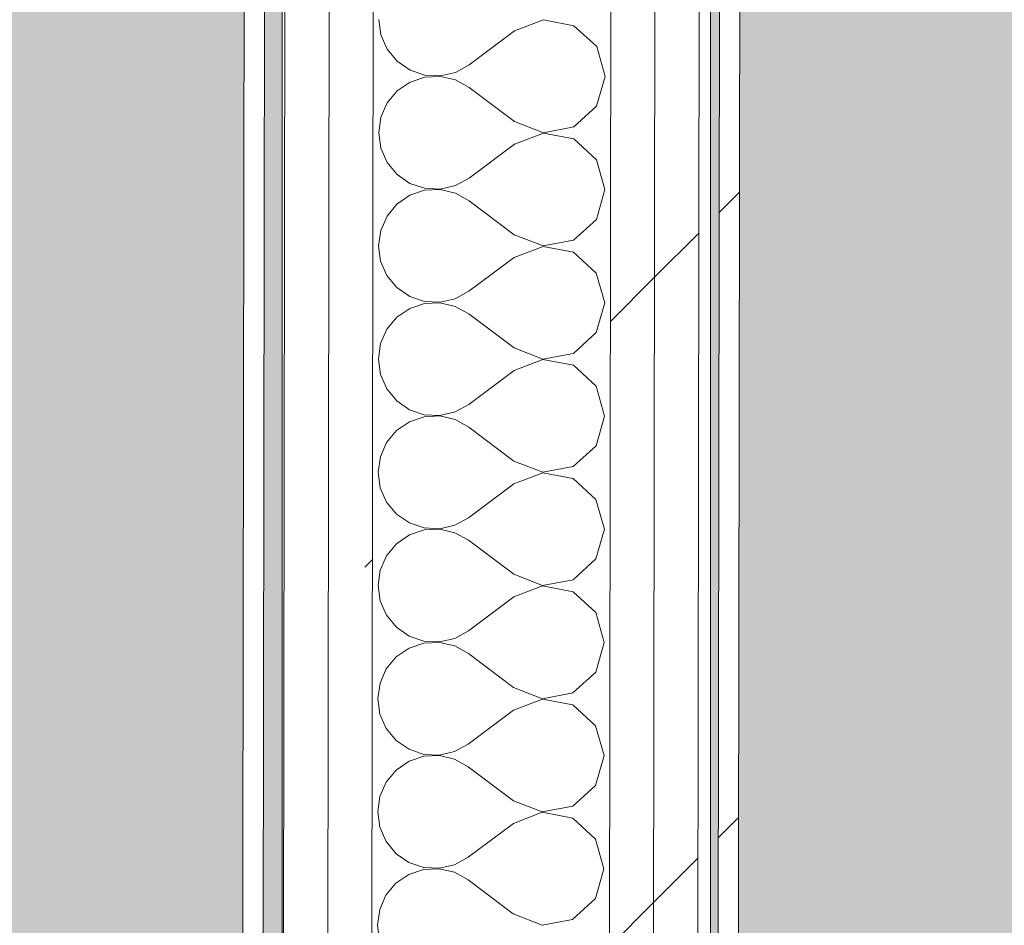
# Model space of a CAD drawing. Header units: millimetres. Extents: x -30280 to 19093, y -19247 to 4746.
# Tile 104 of 198: x -13155 to -12865, y -15181 to -14914. Entities that reach past the tile are written whole.
import ezdxf

# ---------------------------------------------------------------- set-up
doc = ezdxf.new("R2010")
doc.units = ezdxf.units.MM
doc.header["$MEASUREMENT"] = 0
doc.linetypes.add('Wipeout_Contour', pattern=[1000, 0, -1000])
doc.layers.add('Nuevo_08_E_Envans secs', color=7, linetype='Continuous')
doc.layers.add('Nuevo_14_PAV_Soft Light Grey 0554', color=7, linetype='Continuous')
doc.layers.add('Nuevo_08_E_Envans secs_Pluma_Nº__1', color=7, linetype='Continuous', lineweight=5)
for name, color, linetype, lineweight, true_color in [('Nuevo_08_E_Envans secs_Pluma_Nº__102', 7, 'Continuous', 5, 0xcccccc), ('Nuevo_08_E_Envans secs_Pluma_Nº__171', 171, 'Continuous', 13, 0xaaaaff), ('Nuevo_08_E_Envans secs_Pluma_Nº__177', 7, 'Continuous', 15, 0xf7e046), ('Nuevo_14_PAV_Soft Light Grey 0554_Pluma_Nº__245', 7, 'Continuous', 13, 0xe8e8e8)]:
    doc.layers.add(name, color=color, linetype=linetype, lineweight=lineweight, true_color=true_color)
pattern_1 = [(45, (0, 0), (-183.8478, 183.8478), [195, -65]), (45, (7e-14, 183.85), (-183.8478, 183.8478), [195, -65])]

# ---------------------------------------------------------------- blocks, each defined once
blk = doc.blocks.new('Forjado_2_1', base_point=(-12951.13, -15302.58))
at = {"layer": 'Nuevo_14_PAV_Soft Light Grey 0554_Pluma_Nº__245', "linetype": 'Continuous', "lineweight": 0, "true_color": 0xe8e8e8}
blk.add_hatch(color=254, dxfattribs=at).paths.add_polyline_path([(-12951.13, -15302.58), (-10788.28, -15302.58), (-10788.28, -12338.98), (-12144.42, -12338.98), (-12144.42, -12547.56), (-12951.13, -12547.56)])
at = {"layer": 'Nuevo_14_PAV_Soft Light Grey 0554_Pluma_Nº__245', "color": 254, "linetype": 'Continuous', "lineweight": 13, "true_color": 0xe8e8e8, "flags": 128}
blk.add_lwpolyline([(-12951.13, -15302.58), (-10788.28, -15302.58), (-10788.28, -12338.98), (-12144.42, -12338.98), (-12144.42, -12547.56), (-12951.13, -12547.56)], close=True, dxfattribs=at)
blk = doc.blocks.new('Forjado_7_1', base_point=(-18763.61, -16961.98))
at = {"layer": 'Nuevo_14_PAV_Soft Light Grey 0554_Pluma_Nº__245', "linetype": 'Continuous', "lineweight": 0, "true_color": 0xe8e8e8}
blk.add_hatch(color=254, dxfattribs=at).paths.add_polyline_path([(-18763.61, -16961.98), (-13077.37, -16961.98), (-13077.37, -12341.1), (-18763.61, -12341.1)])
at = {"layer": 'Nuevo_14_PAV_Soft Light Grey 0554_Pluma_Nº__245', "color": 254, "linetype": 'Continuous', "lineweight": 13, "true_color": 0xe8e8e8, "flags": 128}
blk.add_lwpolyline([(-18763.61, -16961.98), (-13077.37, -16961.98), (-13077.37, -12341.1), (-18763.61, -12341.1)], close=True, dxfattribs=at)
blk = doc.blocks.new('*X238')
at = {"layer": 'Nuevo_08_E_Envans secs_Pluma_Nº__102', "color": 254, "linetype": 'Continuous', "lineweight": 5, "true_color": 0xcccccc}
for p, q in [((-13048.87, -14914.06), (-13048.24, -14918.62)), ((-13000.36, -14914.2), (-13008.87, -14917.45)), ((-12991.41, -14915.91), (-13000.36, -14914.2)), ((-12984.7, -14922.06), (-12991.41, -14915.91)), ((-13048.24, -14918.62), (-13046.39, -14922.83)), ((-13008.87, -14917.45), (-13022.22, -14927.43)), ((-12982.22, -14930.83), (-12984.7, -14922.06)), ((-13046.39, -14922.83), (-13043.46, -14926.37)), ((-13043.46, -14926.37), (-13039.67, -14928.98)), ((-13026.25, -14929.65), (-13022.22, -14927.43)), ((-13039.67, -14928.98), (-13035.32, -14930.46)), ((-13035.32, -14930.46), (-13030.73, -14930.69)), ((-13030.73, -14930.82), (-13035.32, -14931.04)), ((-13030.73, -14930.69), (-13026.25, -14929.65)), ((-13026.25, -14931.87), (-13030.73, -14930.82)), ((-12984.73, -14939.59), (-12982.22, -14930.83)), ((-13039.68, -14932.5), (-13043.47, -14935.1)), ((-13035.32, -14931.04), (-13039.68, -14932.5)), ((-13022.23, -14934.1), (-13026.25, -14931.87)), ((-13043.47, -14935.1), (-13046.41, -14938.64)), ((-13008.91, -14944.12), (-13022.23, -14934.1)), ((-13046.41, -14938.64), (-13048.27, -14942.84)), ((-12991.46, -14945.72), (-12984.73, -14939.59)), ((-13048.27, -14942.84), (-13048.91, -14947.4)), ((-13008.91, -14944.12), (-13000.41, -14947.4)), ((-13048.91, -14947.4), (-13048.29, -14951.95)), ((-13000.41, -14947.53), (-13008.92, -14950.79)), ((-13000.41, -14947.4), (-12991.46, -14945.72)), ((-12991.46, -14949.24), (-13000.41, -14947.53)), ((-13008.92, -14950.79), (-13022.27, -14960.77)), ((-12984.75, -14955.39), (-12991.46, -14949.24)), ((-13048.29, -14951.95), (-13046.44, -14956.16)), ((-13046.44, -14956.16), (-13043.51, -14959.71)), ((-12982.27, -14964.16), (-12984.75, -14955.39)), ((-13043.51, -14959.71), (-13039.72, -14962.32)), ((-13039.72, -14962.32), (-13035.37, -14963.79)), ((-13026.3, -14962.99), (-13022.27, -14960.77)), ((-13035.37, -14964.37), (-13039.73, -14965.84)), ((-13035.37, -14963.79), (-13030.78, -14964.02)), ((-13030.78, -14964.16), (-13035.37, -14964.37)), ((-13030.78, -14964.02), (-13026.3, -14962.99)), ((-13026.3, -14965.2), (-13030.78, -14964.16)), ((-13022.28, -14967.43), (-13026.3, -14965.2)), ((-12984.77, -14972.92), (-12982.27, -14964.16)), ((-13043.52, -14968.43), (-13046.46, -14971.97)), ((-13039.73, -14965.84), (-13043.52, -14968.43)), ((-13008.96, -14977.45), (-13022.28, -14967.43)), ((-13046.46, -14971.97), (-13048.32, -14976.18)), ((-12991.51, -14979.05), (-12984.77, -14972.92)), ((-13048.32, -14976.18), (-13048.96, -14980.73)), ((-13008.96, -14977.45), (-13000.46, -14980.73)), ((-13000.46, -14980.73), (-12991.51, -14979.05)), ((-13048.96, -14980.73), (-13048.34, -14985.28)), ((-13000.46, -14980.87), (-13008.97, -14984.12)), ((-12991.51, -14982.57), (-13000.46, -14980.87)), ((-12984.8, -14988.73), (-12991.51, -14982.57)), ((-13048.34, -14985.28), (-13046.49, -14989.49)), ((-13008.97, -14984.12), (-13022.32, -14994.1)), ((-12982.32, -14997.49), (-12984.8, -14988.73)), ((-13046.49, -14989.49), (-13043.56, -14993.04)), ((-13043.56, -14993.04), (-13039.77, -14995.65)), ((-13026.34, -14996.32), (-13022.32, -14994.1)), ((-13039.77, -14995.65), (-13035.42, -14997.13)), ((-13035.42, -14997.13), (-13030.83, -14997.35)), ((-13030.83, -14997.49), (-13035.42, -14997.71)), ((-13030.83, -14997.35), (-13026.34, -14996.32)), ((-13026.35, -14998.54), (-13030.83, -14997.49)), ((-12984.82, -15006.25), (-12982.32, -14997.49)), ((-13039.78, -14999.17), (-13043.57, -15001.77)), ((-13035.42, -14997.71), (-13039.78, -14999.17)), ((-13022.33, -15000.77), (-13026.35, -14998.54)), ((-13043.57, -15001.77), (-13046.51, -15005.3)), ((-13009.01, -15010.79), (-13022.33, -15000.77)), ((-13046.51, -15005.3), (-13048.37, -15009.51)), ((-12991.56, -15012.39), (-12984.82, -15006.25)), ((-13048.37, -15009.51), (-13049.01, -15014.06)), ((-13009.01, -15010.79), (-13000.51, -15014.07)), ((-13049.01, -15014.06), (-13048.39, -15018.62)), ((-13000.51, -15014.2), (-13009.02, -15017.45)), ((-13000.51, -15014.07), (-12991.56, -15012.39)), ((-12991.56, -15015.91), (-13000.51, -15014.2)), ((-13009.02, -15017.45), (-13022.37, -15027.43)), ((-12984.85, -15022.06), (-12991.56, -15015.91)), ((-13048.39, -15018.62), (-13046.54, -15022.83)), ((-13046.54, -15022.83), (-13043.61, -15026.37)), ((-12982.37, -15030.83), (-12984.85, -15022.06)), ((-13043.61, -15026.37), (-13039.82, -15028.98)), ((-13039.82, -15028.98), (-13035.47, -15030.46)), ((-13026.39, -15029.65), (-13022.37, -15027.43)), ((-13035.47, -15031.04), (-13039.83, -15032.5)), ((-13035.47, -15030.46), (-13030.87, -15030.69)), ((-13030.87, -15030.82), (-13035.47, -15031.04)), ((-13030.87, -15030.69), (-13026.39, -15029.65)), ((-13026.4, -15031.87), (-13030.87, -15030.82)), ((-13022.38, -15034.1), (-13026.4, -15031.87)), ((-12984.87, -15039.59), (-12982.37, -15030.83)), ((-13043.62, -15035.1), (-13046.56, -15038.64)), ((-13039.83, -15032.5), (-13043.62, -15035.1)), ((-13009.06, -15044.12), (-13022.38, -15034.1)), ((-13046.56, -15038.64), (-13048.42, -15042.84)), ((-12991.61, -15045.72), (-12984.87, -15039.59)), ((-13048.42, -15042.84), (-13049.06, -15047.4)), ((-13009.06, -15044.12), (-13000.56, -15047.4)), ((-13000.56, -15047.4), (-12991.61, -15045.72)), ((-13049.06, -15047.4), (-13048.44, -15051.95)), ((-13000.56, -15047.53), (-13009.07, -15050.79)), ((-12991.61, -15049.24), (-13000.56, -15047.53)), ((-12984.9, -15055.39), (-12991.61, -15049.24)), ((-13048.44, -15051.95), (-13046.59, -15056.16)), ((-13009.07, -15050.79), (-13022.42, -15060.77)), ((-12982.42, -15064.16), (-12984.9, -15055.39)), ((-13046.59, -15056.16), (-13043.66, -15059.71)), ((-13043.66, -15059.71), (-13039.87, -15062.32)), ((-13026.44, -15062.99), (-13022.42, -15060.77)), ((-13039.87, -15062.32), (-13035.52, -15063.79)), ((-13035.52, -15063.79), (-13030.92, -15064.02)), ((-13030.92, -15064.16), (-13035.52, -15064.37)), ((-13030.92, -15064.02), (-13026.44, -15062.99)), ((-13026.45, -15065.2), (-13030.92, -15064.16)), ((-12984.92, -15072.92), (-12982.42, -15064.16)), ((-13039.88, -15065.84), (-13043.67, -15068.43)), ((-13035.52, -15064.37), (-13039.88, -15065.84)), ((-13022.43, -15067.43), (-13026.45, -15065.2)), ((-13043.67, -15068.43), (-13046.61, -15071.97)), ((-13009.11, -15077.45), (-13022.43, -15067.43)), ((-13046.61, -15071.97), (-13048.47, -15076.18)), ((-12991.66, -15079.05), (-12984.92, -15072.92)), ((-13048.47, -15076.18), (-13049.11, -15080.73)), ((-13009.11, -15077.45), (-13000.61, -15080.73)), ((-13049.11, -15080.73), (-13048.48, -15085.28)), ((-13000.61, -15080.87), (-13009.12, -15084.12)), ((-13000.61, -15080.73), (-12991.66, -15079.05)), ((-12991.66, -15082.57), (-13000.61, -15080.87)), ((-13009.12, -15084.12), (-13022.46, -15094.1)), ((-12984.95, -15088.73), (-12991.66, -15082.57)), ((-13048.48, -15085.28), (-13046.64, -15089.49)), ((-13046.64, -15089.49), (-13043.71, -15093.04)), ((-12982.47, -15097.49), (-12984.95, -15088.73)), ((-13043.71, -15093.04), (-13039.92, -15095.65)), ((-13039.92, -15095.65), (-13035.57, -15097.13)), ((-13026.49, -15096.32), (-13022.46, -15094.1)), ((-13035.57, -15097.71), (-13039.93, -15099.17)), ((-13035.57, -15097.13), (-13030.97, -15097.35)), ((-13030.97, -15097.49), (-13035.57, -15097.71)), ((-13030.97, -15097.35), (-13026.49, -15096.32)), ((-13026.5, -15098.54), (-13030.97, -15097.49)), ((-13022.47, -15100.77), (-13026.5, -15098.54)), ((-12984.97, -15106.25), (-12982.47, -15097.49)), ((-13043.72, -15101.77), (-13046.66, -15105.3)), ((-13039.93, -15099.17), (-13043.72, -15101.77)), ((-13009.16, -15110.79), (-13022.47, -15100.77)), ((-13046.66, -15105.3), (-13048.52, -15109.51)), ((-12991.71, -15112.39), (-12984.97, -15106.25)), ((-13048.52, -15109.51), (-13049.16, -15114.06)), ((-13009.16, -15110.79), (-13000.66, -15114.07)), ((-13000.66, -15114.07), (-12991.71, -15112.39)), ((-13049.16, -15114.06), (-13048.53, -15118.62)), ((-13000.66, -15114.2), (-13009.17, -15117.45)), ((-12991.71, -15115.91), (-13000.66, -15114.2)), ((-12985, -15122.06), (-12991.71, -15115.91)), ((-13048.53, -15118.62), (-13046.68, -15122.83)), ((-13009.17, -15117.45), (-13022.51, -15127.43)), ((-12982.52, -15130.83), (-12985, -15122.06)), ((-13046.68, -15122.83), (-13043.76, -15126.37)), ((-13043.76, -15126.37), (-13039.97, -15128.98)), ((-13026.54, -15129.65), (-13022.51, -15127.43)), ((-13039.97, -15128.98), (-13035.62, -15130.46)), ((-13035.62, -15130.46), (-13031.02, -15130.69)), ((-13031.02, -15130.82), (-13035.62, -15131.04)), ((-13031.02, -15130.69), (-13026.54, -15129.65)), ((-13026.54, -15131.87), (-13031.02, -15130.82)), ((-12985.02, -15139.59), (-12982.52, -15130.83)), ((-13039.98, -15132.5), (-13043.77, -15135.1)), ((-13035.62, -15131.04), (-13039.98, -15132.5)), ((-13022.52, -15134.1), (-13026.54, -15131.87)), ((-13043.77, -15135.1), (-13046.71, -15138.64)), ((-13009.21, -15144.12), (-13022.52, -15134.1)), ((-13046.71, -15138.64), (-13048.57, -15142.84)), ((-12991.75, -15145.72), (-12985.02, -15139.59)), ((-13048.57, -15142.84), (-13049.21, -15147.4)), ((-13009.21, -15144.12), (-13000.71, -15147.4)), ((-13049.21, -15147.4), (-13048.58, -15151.95)), ((-13000.71, -15147.53), (-13009.22, -15150.79)), ((-13000.71, -15147.4), (-12991.75, -15145.72)), ((-12991.76, -15149.24), (-13000.71, -15147.53)), ((-13009.22, -15150.79), (-13022.56, -15160.77)), ((-12985.04, -15155.39), (-12991.76, -15149.24)), ((-13048.58, -15151.95), (-13046.73, -15156.16)), ((-13046.73, -15156.16), (-13043.81, -15159.71)), ((-12982.57, -15164.16), (-12985.04, -15155.39)), ((-13043.81, -15159.71), (-13040.02, -15162.32)), ((-13040.02, -15162.32), (-13035.66, -15163.79)), ((-13026.59, -15162.99), (-13022.56, -15160.77)), ((-13035.67, -15164.37), (-13040.02, -15165.84)), ((-13031.07, -15164.16), (-13035.67, -15164.37)), ((-13035.66, -15163.79), (-13031.07, -15164.02)), ((-13031.07, -15164.02), (-13026.59, -15162.99)), ((-13026.59, -15165.2), (-13031.07, -15164.16)), ((-13022.57, -15167.43), (-13026.59, -15165.2)), ((-12985.07, -15172.92), (-12982.57, -15164.16)), ((-13043.82, -15168.43), (-13046.76, -15171.97)), ((-13040.02, -15165.84), (-13043.82, -15168.43)), ((-13009.25, -15177.45), (-13022.57, -15167.43)), ((-13046.76, -15171.97), (-13048.62, -15176.18)), ((-12991.8, -15179.05), (-12985.07, -15172.92)), ((-13048.62, -15176.18), (-13049.26, -15180.73)), ((-13009.25, -15177.45), (-13000.76, -15180.73)), ((-13000.76, -15180.73), (-12991.8, -15179.05)), ((-13049.26, -15180.73), (-13048.63, -15185.28))]:
    blk.add_line(p, q, dxfattribs=at)
blk = doc.blocks.new('Muro_77_1', base_point=(-13089.1, -15296.87))
at = {"color": 254, "linetype": 'Wipeout_Contour', "lineweight": 0, "ltscale": 76421.888815}
blk.add_wipeout([(-13083.29, -15424.89), (-13078.73, -12338.98), (-13084.73, -12338.98), (-13089.29, -15424.87)], dxfattribs=at).dxf.layer = 'Nuevo_08_E_Envans secs'
at = {"color": 254, "linetype": 'Wipeout_Contour', "lineweight": 0, "ltscale": 76200.427536}
blk.add_wipeout([(-12964.03, -12547.56), (-12968.13, -15320.12), (-12955.11, -15308.22), (-12951.03, -12547.56)], dxfattribs=at).dxf.layer = 'Nuevo_08_E_Envans secs'
at = {"color": 254, "linetype": 'Wipeout_Contour', "lineweight": 0, "ltscale": 76148.991983}
blk.add_wipeout([(-12945.05, -12559.56), (-12949.1, -15297.22), (-12943.1, -15297.24), (-12939.05, -12559.56)], dxfattribs=at).dxf.layer = 'Nuevo_08_E_Envans secs'
at = {"layer": 'Nuevo_08_E_Envans secs_Pluma_Nº__171', "linetype": 'Continuous', "lineweight": 13, "true_color": 0xaaaaff}
h = blk.add_hatch(dxfattribs=at)
h.set_pattern_fill('Panellat_HPL_0001', color=161, style=0, pattern_type=2)
h.set_pattern_definition(pattern_1)
h.paths.add_polyline_path([(-13083.29, -15424.89), (-13078.73, -12338.98), (-13084.73, -12338.98), (-13089.29, -15424.87)])
h = blk.add_hatch(dxfattribs=at)
h.set_pattern_fill('Panellat_HPL_0001', color=161, style=0, pattern_type=2)
h.set_pattern_definition(pattern_1)
h.paths.add_polyline_path([(-12945.05, -12559.56), (-12949.1, -15297.22), (-12943.1, -15297.24), (-12939.05, -12559.56)])
at = {"layer": 'Nuevo_08_E_Envans secs_Pluma_Nº__177', "linetype": 'Continuous', "lineweight": 15, "true_color": 0xf7e046}
h = blk.add_hatch(dxfattribs=at)
h.set_pattern_fill('Panellat_HPL_0001', color=53, style=0, pattern_type=2)
h.set_pattern_definition(pattern_1)
h.paths.add_polyline_path([(-12964.03, -12547.56), (-12968.13, -15320.12), (-12955.11, -15308.22), (-12951.03, -12547.56)])
at = {"layer": 'Nuevo_08_E_Envans secs_Pluma_Nº__1', "color": 7, "linetype": 'Continuous', "lineweight": 5}
for p, q in [((-13083.28, -15418.89), (-13078.73, -12338.98)), ((-12955.11, -15308.22), (-12951.03, -12547.56)), ((-12949.1, -15297.22), (-12945.04, -12553.56))]:
    blk.add_line(p, q, dxfattribs=at)
at = {"layer": 'Nuevo_08_E_Envans secs_Pluma_Nº__1', "color": 7, "linetype": 'Continuous', "lineweight": 5, "flags": 128}
for points in [[(-13084.73, -12338.98), (-13089.29, -15424.87)], [(-12943.1, -15297.24), (-12939.05, -12559.56)]]:
    blk.add_lwpolyline(points, dxfattribs=at)
at = {"color": 254, "linetype": 'Wipeout_Contour', "lineweight": 0, "ltscale": 96305.94969}
blk.add_wipeout([(-12977.02, -12534.56), (-12981.14, -15323.14), (-12971.47, -15323.16), (-12968.13, -15320.12), (-12964.02, -12534.56)], dxfattribs=at).dxf.layer = 'Nuevo_08_E_Envans secs'
at = {"layer": 'Nuevo_08_E_Envans secs_Pluma_Nº__177', "linetype": 'Continuous', "lineweight": 15, "true_color": 0xf7e046}
h = blk.add_hatch(dxfattribs=at)
h.set_pattern_fill('Panellat_HPL_0001', color=53, style=0, pattern_type=2)
h.set_pattern_definition(pattern_1)
h.paths.add_polyline_path([(-12977.02, -12534.56), (-12981.14, -15323.14), (-12971.47, -15323.16), (-12968.13, -15320.12), (-12964.02, -12534.56)])
at = {"layer": 'Nuevo_08_E_Envans secs_Pluma_Nº__1', "color": 7, "linetype": 'Continuous', "lineweight": 5}
for p, q in [((-12981.14, -15323.14), (-12977.02, -12534.56)), ((-12968.13, -15320.12), (-12964.02, -12534.56))]:
    blk.add_line(p, q, dxfattribs=at)
at = {"layer": 'Nuevo_08_E_Envans secs', "color": 7, "lineweight": 20}
blk.add_blockref('*X238', (0, 0), dxfattribs=at)
at = {"color": 254, "linetype": 'Wipeout_Contour', "lineweight": 0, "ltscale": 112426.617616}
blk.add_wipeout([(-13064.24, -15392.94), (-13051.24, -15392.97), (-13046.96, -12494.56), (-13048.37, -12494.56), (-13048.37, -12338.98), (-13059.73, -12338.98)], dxfattribs=at).dxf.layer = 'Nuevo_08_E_Envans secs'
at = {"layer": 'Nuevo_08_E_Envans secs_Pluma_Nº__177', "linetype": 'Continuous', "lineweight": 15, "true_color": 0xf7e046}
h = blk.add_hatch(dxfattribs=at)
h.set_pattern_fill('Panellat_HPL_0001', color=53, style=0, pattern_type=2)
h.set_pattern_definition(pattern_1)
h.paths.add_polyline_path([(-13064.24, -15392.94), (-13051.24, -15392.97), (-13046.96, -12494.56), (-13048.37, -12494.56), (-13048.37, -12338.98), (-13059.73, -12338.98)])
at = {"layer": 'Nuevo_08_E_Envans secs_Pluma_Nº__1', "color": 7, "linetype": 'Continuous', "lineweight": 5}
blk.add_line((-13051.14, -15322.97), (-13046.96, -12494.56), dxfattribs=at)
at = {"color": 254, "linetype": 'Wipeout_Contour', "lineweight": 0, "ltscale": 76350.322523}
blk.add_wipeout([(-13064.26, -15405.94), (-13059.73, -12338.98), (-13072.73, -12338.98), (-13077.26, -15405.9)], dxfattribs=at).dxf.layer = 'Nuevo_08_E_Envans secs'
at = {"layer": 'Nuevo_08_E_Envans secs_Pluma_Nº__177', "linetype": 'Continuous', "lineweight": 15, "true_color": 0xf7e046}
h = blk.add_hatch(dxfattribs=at)
h.set_pattern_fill('Panellat_HPL_0001', color=53, style=0, pattern_type=2)
h.set_pattern_definition(pattern_1)
h.paths.add_polyline_path([(-13064.26, -15405.94), (-13059.73, -12338.98), (-13072.73, -12338.98), (-13077.26, -15405.9)])
at = {"layer": 'Nuevo_08_E_Envans secs_Pluma_Nº__1', "color": 7, "linetype": 'Continuous', "lineweight": 5}
for p, q in [((-13077.26, -15405.9), (-13072.73, -12338.98)), ((-13064.26, -15405.94), (-13059.73, -12338.98))]:
    blk.add_line(p, q, dxfattribs=at)

msp = doc.modelspace()

# ---------------------------------------------------------------- block references
at = {"layer": 'Nuevo_14_PAV_Soft Light Grey 0554', "color": 254, "linetype": 'Continuous', "lineweight": 13, "true_color": 0xe8e8e8}
for name, p in [('Forjado_2_1', (-12951.13, -15302.58)), ('Forjado_7_1', (-18763.61, -16961.98))]:
    msp.add_blockref(name, p, dxfattribs=at)

# ---------------------------------------------------------------- next in the draw order: block references
at = {"layer": 'Nuevo_08_E_Envans secs', "color": 7, "lineweight": 20}
msp.add_blockref('Muro_77_1', (-13089.1, -15296.87), dxfattribs=at)

doc.saveas('drawing.dxf')
